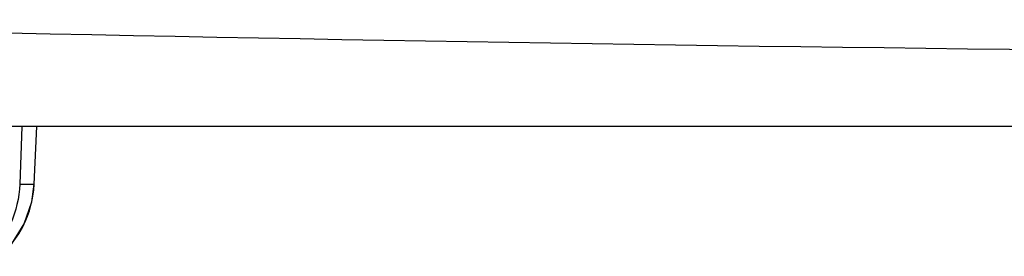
# Model space of a CAD drawing. Header units: millimetres. Extents: x 0 to 4000, y 0 to 3000.
# Tile 7 of 119: x 861.78 to 881, y 383.71 to 388.32. Entities that reach past the tile are written whole.
import ezdxf

# ---------------------------------------------------------------- set-up
doc = ezdxf.new("R2010")
doc.units = ezdxf.units.MM
doc.header["$LTSCALE"] = 219.99956
doc.layers.get('0').update_dxf_attribs({"linetype": 'CONTINUOUS'})

msp = doc.modelspace()

# ---------------------------------------------------------------- linework, layer by layer
at = {"color": 7, "linetype": 'CONTINUOUS'}
for p, q in [((1011.526, 386.24), (754.572, 386.24)), ((862.058, 385.115), (862.108, 386.24)), ((862.013, 384.774), (862.058, 385.115)), ((861.864, 384.342), (862.013, 384.774)), ((861.622, 383.955), (861.864, 384.342))]:
    msp.add_line(p, q, dxfattribs=at)
at = {"color": 9, "linetype": 'CONTINUOUS'}
for p, q in [((861.817, 386.24), (861.776, 385.115)), ((862.057, 385.115), (862.108, 386.24)), ((861.776, 385.115), (862.057, 385.115))]:
    msp.add_line(p, q, dxfattribs=at)
at = {"color": 7, "linetype": 'CONTINUOUS'}
msp.add_arc((903.086, 2333.878), 1946.254, 268.465548, 271.534451, dxfattribs=at)
at = {"color": 9, "linetype": 'CONTINUOUS'}
for centre, radius, start, end in [((860.057, 385.205), 2.003, 348.525, 357.4282), ((860.053, 385.207), 2.007, 334.5915, 346.9959), ((860.059, 385.205), 2, 347.0149, 348.5184), ((860.052, 385.209), 2.009, 321.8243, 334.2507), ((860.058, 385.205), 2.001, 334.2697, 334.5739)]:
    msp.add_arc(centre, radius, start, end, dxfattribs=at)
msp.add_open_spline([(861.776, 385.115), (861.767, 384.852), (861.643, 384.325), (861.326, 383.888), (861.133, 383.711)], degree=3, knots=[0, 0, 0, 0, 0.501886, 1, 1, 1, 1], dxfattribs=at)

doc.saveas('drawing.dxf')
